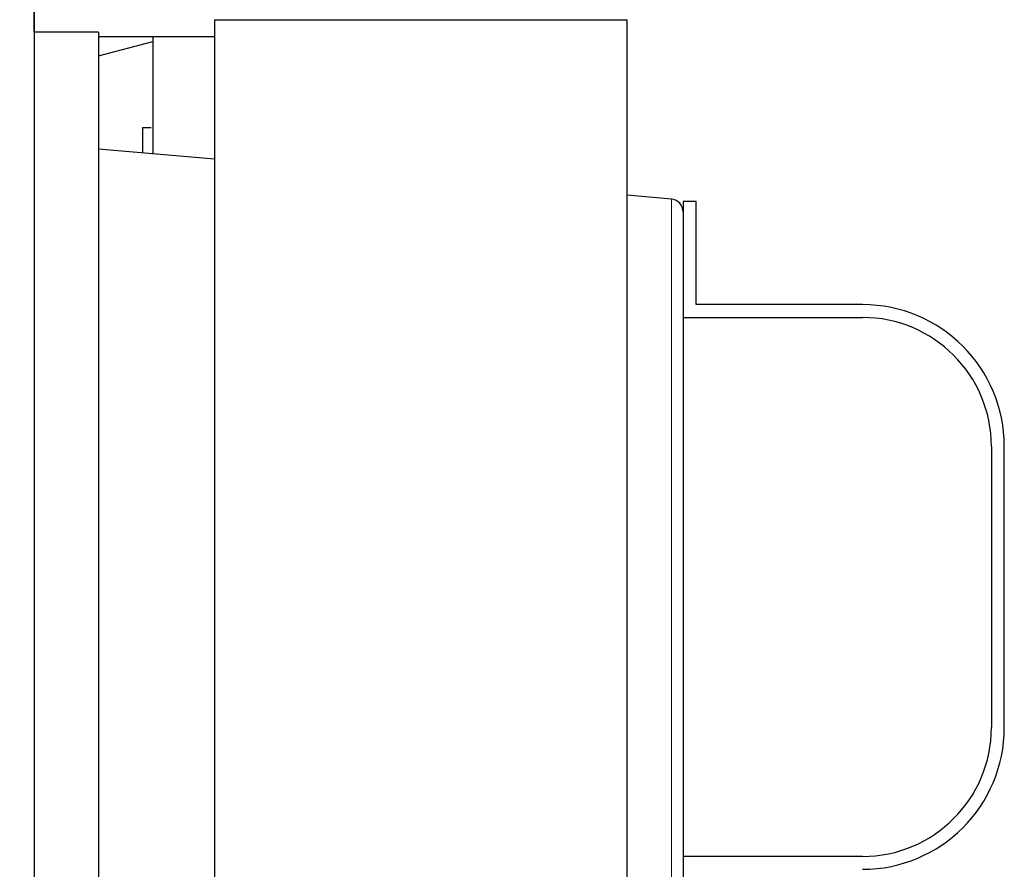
# Model space of a CAD drawing. Header units: inches. Extents: x 0 to 17820, y -10 to 12600.
# Tile 147 of 256: x 6198 to 6579, y 9366 to 9696. Entities that reach past the tile are written whole.
import ezdxf

# ---------------------------------------------------------------- set-up
doc = ezdxf.new("R2010")
doc.units = ezdxf.units.IN
doc.layers.add('1', color=7, linetype='Continuous', true_color=0xffffff)
doc.layers.add('254', color=7, linetype='Continuous', true_color=0xffffff)
doc.styles.add('latin_extended', font='simplex.shx')
doc.dimstyles.get("Standard").update_dxf_attribs({"dimtxt": 0.18, "dimasz": 0.18, "dimexe": 0.18, "dimexo": 0.0625, "dimgap": 0.09, "dimtad": 0, "dimtih": 1, "dimtoh": 1, "dimdec": 4, "dimzin": 0, "dimdsep": 46, "dimtxsty": 'Standard', "dimcen": 0.09, "dimadec": 0, "dimazin": 0, "dimtfac": 1, "dimtdec": 4, "dimtofl": 0, "dimtmove": 0, "dimatfit": 3, "dimfxl": 1, "dimtolj": 1, "dimtzin": 0, "dimarcsym": 0})

# ---------------------------------------------------------------- blocks, each defined once
blk = doc.blocks.new('_U1')
at = {"layer": '254', "color": 3, "linetype": 'Continuous', "lineweight": 13, "transparency": 16777216}
for p, q in [((1291.58, 10505.93), (1291.58, 7002.9)), ((6453.14, 8695.9), (6453.14, 7002.9)), ((1396.58, 7032.9), (6348.14, 7032.9))]:
    blk.add_line(p, q, dxfattribs=at)
at = {"layer": '254', "color": 3, "transparency": 16777216}
for points in [[(1396.58, 7050.4), (1396.58, 7015.4), (1291.58, 7032.9)], [(6348.14, 7015.4), (6348.14, 7050.4), (6453.14, 7032.9)]]:
    blk.add_solid(points, dxfattribs=at)
at = {"layer": 'Defpoints', "color": 0, "transparency": 16777216}
for p in [(1291.58, 10535.93), (6453.14, 8725.9), (6453.14, 7032.9)]:
    blk.add_point(p, dxfattribs=at)
at = {"layer": '254', "color": 2, "lineweight": 13, "transparency": 16777216, "insert": (3697.36, 7190.4), "char_height": 105, "attachment_point": 1, "style": 'latin_extended'}
blk.add_mtext('\\A1;5162', dxfattribs=at)

msp = doc.modelspace()

# ---------------------------------------------------------------- linework, layer by layer
at = {"layer": '1', "color": 2, "linetype": 'Continuous', "lineweight": 25}
for p, q in [((6203.143, 9859.893), (6203.143, 9555.169)), ((6203.14, 9851.905), (6203.14, 9165.905)), ((6203.148, 9691.041), (6203.148, 9815.401)), ((6273.143, 9695.901), (6273.143, 9452.437)), ((6273.143, 9695.901), (6433.143, 9695.901)), ((6433.143, 9345.901), (6433.143, 9695.901)), ((6228.143, 9691.041), (6203.143, 9691.041)), ((6228.143, 9691.041), (6228.143, 9475.901)), ((6228.144, 9681.822), (6249.145, 9687.45)), ((6228.145, 9689.401), (6273.142, 9689.401)), ((6245.143, 9653.901), (6245.143, 9644.247)), ((6248.509, 9653.901), (6245.143, 9653.901)), ((6273.147, 9641.797), (6228.143, 9645.735)), ((6450.279, 9626.3), (6433.14, 9627.8)), ((6454.843, 9625.401), (6454.843, 9619.154)), ((6459.843, 9625.401), (6454.843, 9625.401)), ((6459.843, 9585.401), (6459.843, 9625.401)), ((6454.843, 9619.154), (6454.843, 9332.648)), ((6524.383, 9585.401), (6459.843, 9585.401)), ((6454.843, 9580.401), (6524.383, 9580.401)), ((6203.143, 9555.197), (6203.143, 9475.901)), ((6574.383, 9530.401), (6574.383, 9421.401)), ((6579.383, 9421.401), (6579.383, 9530.401)), ((6203.143, 9475.901), (6203.143, 9396.605)), ((6228.143, 9475.901), (6228.143, 9277.782)), ((6273.143, 9452.437), (6273.143, 9345.901)), ((6203.143, 9396.634), (6203.143, 9274.296)), ((6524.383, 9371.401), (6454.843, 9371.401))]:
    msp.add_line(p, q, dxfattribs=at)
at = {"layer": '1', "color": 110, "linetype": 'Continuous', "lineweight": 13}
for p, q in [((6450.279, 9626.3), (6450.279, 9475.901)), ((6450.279, 9475.901), (6450.279, 9325.502))]:
    msp.add_line(p, q, dxfattribs=at)
at = {"layer": '1', "color": 2, "linetype": 'Continuous', "lineweight": 25}
for centre, radius, start, end in [((6449.843, 9621.319), 5, 0, 85), ((6524.383, 9530.401), 55, 360, 90), ((6524.383, 9530.401), 50, 0, 90), ((6524.383, 9421.401), 50, 270, 0), ((6524.383, 9421.401), 55, 270, 0)]:
    msp.add_arc(centre, radius, start, end, dxfattribs=at)
msp.add_open_spline([(6249.145, 9689.401), (6249.145, 9675.165), (6249.145, 9659.997), (6249.145, 9644.83), (6249.145, 9643.899)], degree=3, knots=[0, 0, 0, 0, 0.9386068, 1, 1, 1, 1], dxfattribs=at)

# ---------------------------------------------------------------- dimensions: what is measured, and where the dimension line sits
at = {"layer": '254', "color": 2, "linetype": 'Continuous', "lineweight": 13}
dim = msp.add_linear_dim(base=(6453.143, 7032.901), p1=(1291.577, 10535.926), p2=(6453.143, 8725.901), dimstyle='Standard', override={"dimscale": 30, "dimtxt": 3.5, "dimasz": 3.5, "dimexe": 1, "dimexo": 1, "dimgap": 1.75, "dimtad": 1, "dimtih": 1, "dimtoh": 0, "dimdec": 0, "dimlfac": 1, "dimzin": 8, "dimdsep": 46, "dimlunit": 2, "dimtxsty": 'latin_extended', "dimsah": 1, "dimse1": 0, "dimse2": 0, "dimsd1": 0, "dimsd2": 0, "dimclrd": 3, "dimclre": 3, "dimclrt": 2, "dimtol": 0, "dimtm": -0.1, "dimtfac": 0.714286, "dimtdec": 3, "dimtofl": 1, "dimtmove": 0, "dimtzin": 8, "dimlwd": 13, "dimlwe": 13}, dxfattribs=at)
dim.commit()
dim.dimension.update_dxf_attribs({"geometry": '_U1', "text_midpoint": (3872.36, 7032.901), "dimtype": 160})

doc.saveas('drawing.dxf')
